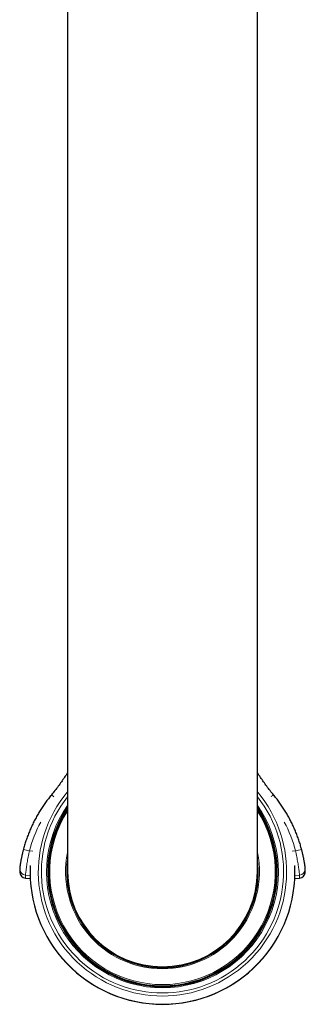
# Model space of a CAD drawing. Header units: millimetres. Extents: x 8 to 947, y 12 to 1137.
# Tile 1 of 41: x 472 to 508, y 328 to 453. Entities that reach past the tile are written whole.
import ezdxf

# ---------------------------------------------------------------- set-up
doc = ezdxf.new("R2010")
doc.units = ezdxf.units.MM

msp = doc.modelspace()

# ---------------------------------------------------------------- linework, layer by layer
at = {"color": 7, "linetype": 'Continuous', "lineweight": 30}
for p, q in [((478.07, 544.94), (478.07, 344.94)), ((502.07, 344.94), (502.07, 544.94)), ((472.03, 345.32), (472.03, 344.93)), ((508.12, 344.93), (508.12, 345.32)), ((472.76, 344.14), (472.76, 344.14)), ((472.76, 344.13), (473.35, 344.08)), ((506.79, 344.08), (507.39, 344.13))]:
    msp.add_line(p, q, dxfattribs=at)
at = {"color": 8, "linetype": 'Continuous', "lineweight": 0}
for p, q in [((473.26, 347.59), (473.69, 347.55)), ((506.45, 347.55), (506.88, 347.59)), ((473.34, 344.47), (472.76, 344.52)), ((472.76, 344.52), (472.76, 344.13)), ((472.76, 344.13), (472.76, 344.14)), ((472.76, 344.13), (473.36, 344.08)), ((506.79, 344.08), (507.39, 344.13)), ((507.39, 344.52), (506.8, 344.47)), ((507.39, 344.13), (507.39, 344.52))]:
    msp.add_line(p, q, dxfattribs=at)
for centre, radius, start, end in [((490.07, 344.94), 15.69, 139.8868, 40.1132), ((474.34, 352.09), 3.08, 49.2614, 56.6503), ((505.8, 352.09), 3.08, 123.3497, 130.7386), ((490.07, 344.94), 15.3, 141.6357, 38.3643), ((490.07, 344.94), 14.65, 144.9961, 270), ((490.07, 344.94), 14.65, 270, 35.0039), ((490.07, 344.94), 14.25, 147.3631, 270), ((490.07, 344.94), 14.25, 270, 32.6369), ((490.06, 343.11), 17.39, 152.1403, 165.0638), ((490.09, 343.11), 17.39, 14.9362, 27.8597), ((471.48, 341.68), 6.17, 73.2139, 80.5881), ((490.07, 344.94), 12.25, 168.4047, 270), ((490.07, 344.94), 12.25, 270, 11.5953), ((508.67, 341.68), 6.17, 99.4119, 106.7861), ((472.83, 345.32), 0.8, 180.0315, 265.0174), ((490.07, 344.94), 16.73, 177.1976, 2.8024), ((507.32, 345.32), 0.8, 274.9826, 359.9694)]:
    msp.add_arc(centre, radius, start, end, dxfattribs=at)
at = {"color": 7, "linetype": 'Continuous', "lineweight": 30}
for centre, radius, start, end in [((490.07, 344.94), 14.5, 145.8516, 270), ((490.07, 344.94), 14.4, 146.4427, 270), ((490.07, 344.94), 14.5, 270, 34.1484), ((490.07, 344.94), 14.4, 270, 33.5573), ((490.07, 344.94), 12.1, 172.6287, 270), ((490.07, 344.94), 12.1, 270, 7.3713), ((472.83, 344.93), 0.8, 180.0115, 265.0174), ((490.07, 344.94), 16.74, 177.4434, 270), ((490.07, 344.94), 12, 180, 270), ((490.07, 344.94), 16.74, 270, 2.5566), ((490.07, 344.94), 12, 270, 0), ((507.32, 344.93), 0.8, 274.9826, 359.9885)]:
    msp.add_arc(centre, radius, start, end, dxfattribs=at)
for points, knots in [([(478.07, 357.46), (478.07, 357.46), (477.95, 357.27), (477.69, 356.89), (477.3, 356.31), (476.9, 355.75), (476.47, 355.2), (476.18, 354.84), (476.04, 354.66)], [0, 0, 0, 0, 0.000178, 0.199554, 0.399106, 0.598946, 0.799198, 1, 1, 1, 1]), ([(504.11, 354.66), (503.96, 354.84), (503.67, 355.2), (503.25, 355.75), (502.84, 356.31), (502.45, 356.88), (502.19, 357.27), (502.07, 357.46), (502.07, 357.46)], [0, 0, 0, 0, 0.2007136, 0.4008781, 0.6006311, 0.8000968, 0.9993868, 1, 1, 1, 1]), ([(476.04, 354.66), (476, 354.62), (475.9, 354.5), (475.74, 354.3), (475.56, 354.06), (475.38, 353.82), (475.2, 353.58), (475.03, 353.33), (474.86, 353.08), (474.7, 352.82), (474.54, 352.57), (474.38, 352.31), (474.23, 352.05), (474.09, 351.78), (473.94, 351.52), (473.81, 351.25), (473.67, 350.98), (473.55, 350.7), (473.42, 350.43), (473.3, 350.15), (473.19, 349.87), (473.08, 349.59), (472.97, 349.31), (472.87, 349.02), (472.77, 348.74), (472.68, 348.45), (472.59, 348.16), (472.53, 347.93), (472.5, 347.8), (472.49, 347.77)], [0, 0, 0, 0, 0.020792, 0.059421, 0.09805, 0.136679, 0.175308, 0.213937, 0.252566, 0.291195, 0.329824, 0.368453, 0.407082, 0.445711, 0.484339, 0.522968, 0.561597, 0.600226, 0.638855, 0.677483, 0.716112, 0.754741, 0.793369, 0.831998, 0.870627, 0.909255, 0.947884, 0.986513, 1, 1, 1, 1]), ([(507.66, 347.77), (507.64, 347.82), (507.6, 347.97), (507.53, 348.22), (507.45, 348.5), (507.35, 348.79), (507.26, 349.08), (507.15, 349.36), (507.05, 349.64), (506.94, 349.93), (506.82, 350.2), (506.7, 350.48), (506.57, 350.76), (506.44, 351.03), (506.31, 351.3), (506.17, 351.57), (506.03, 351.83), (505.88, 352.1), (505.73, 352.36), (505.57, 352.62), (505.41, 352.87), (505.25, 353.12), (505.08, 353.37), (504.91, 353.62), (504.73, 353.87), (504.55, 354.11), (504.36, 354.35), (504.22, 354.53), (504.13, 354.64), (504.11, 354.66)], [0, 0, 0, 0, 0.020792, 0.059421, 0.098049, 0.136678, 0.175307, 0.213935, 0.252564, 0.291193, 0.329821, 0.36845, 0.407079, 0.445707, 0.484336, 0.522965, 0.561594, 0.600223, 0.638851, 0.67748, 0.716109, 0.754738, 0.793367, 0.831996, 0.870625, 0.909254, 0.947883, 0.986512, 1, 1, 1, 1]), ([(472.49, 347.77), (472.48, 347.72), (472.45, 347.62), (472.41, 347.47), (472.38, 347.33), (472.35, 347.18), (472.31, 347.03), (472.28, 346.88), (472.25, 346.73), (472.22, 346.59), (472.19, 346.45), (472.16, 346.31), (472.14, 346.17), (472.12, 346.05), (472.1, 345.95), (472.09, 345.87), (472.08, 345.8), (472.07, 345.74), (472.07, 345.69), (472.06, 345.65), (472.06, 345.61), (472.05, 345.59), (472.05, 345.56), (472.04, 345.52), (472.04, 345.48), (472.03, 345.43), (472.03, 345.37), (472.03, 345.34), (472.03, 345.32)], [0, 0, 0, 0, 0.043443, 0.085208, 0.125274, 0.163616, 0.212013, 0.257261, 0.299335, 0.346179, 0.393092, 0.44093, 0.489747, 0.539615, 0.575916, 0.611955, 0.645294, 0.675789, 0.703448, 0.728277, 0.750287, 0.76764, 0.789084, 0.814732, 0.844622, 0.877177, 0.939544, 1, 1, 1, 1]), ([(508.12, 345.32), (508.12, 345.34), (508.12, 345.37), (508.11, 345.42), (508.11, 345.47), (508.1, 345.52), (508.1, 345.56), (508.09, 345.59), (508.09, 345.62), (508.08, 345.65), (508.08, 345.69), (508.07, 345.74), (508.06, 345.8), (508.05, 345.87), (508.04, 345.95), (508.02, 346.05), (508, 346.17), (507.98, 346.31), (507.95, 346.45), (507.93, 346.59), (507.9, 346.73), (507.86, 346.88), (507.83, 347.03), (507.8, 347.18), (507.76, 347.33), (507.73, 347.47), (507.69, 347.62), (507.67, 347.72), (507.65, 347.77)], [0, 0, 0, 0, 0.051396, 0.104004, 0.157984, 0.187125, 0.212168, 0.233162, 0.25021, 0.272173, 0.296947, 0.324545, 0.354977, 0.388255, 0.424251, 0.460551, 0.510455, 0.559338, 0.60726, 0.654264, 0.701177, 0.743292, 0.788567, 0.836954, 0.875248, 0.915214, 0.956811, 1, 1, 1, 1]), ([(472.03, 344.93), (472.03, 344.92), (472.03, 344.9), (472.03, 344.87), (472.03, 344.84), (472.03, 344.83)], [0, 0, 0, 0, 0.406701, 0.747601, 1, 1, 1, 1]), ([(508.09, 344.73), (508.09, 344.74), (508.1, 344.76), (508.11, 344.8), (508.11, 344.84), (508.12, 344.89), (508.12, 344.92), (508.12, 344.93)], [0, 0, 0, 0, 0.03641, 0.244909, 0.471541, 0.721991, 1, 1, 1, 1])]:
    msp.add_open_spline(points, degree=3, knots=knots, dxfattribs=at)
at = {"color": 8, "linetype": 'Continuous', "lineweight": 0}
for points, knots in [([(473.26, 347.59), (473.23, 347.46), (473.18, 347.2), (473.1, 346.82), (473.03, 346.45), (472.97, 346.1), (472.92, 345.77), (472.87, 345.46), (472.84, 345.2), (472.81, 344.97), (472.78, 344.79), (472.77, 344.65), (472.76, 344.55), (472.76, 344.53), (472.76, 344.52)], [0, 0, 0, 0, 0.083458, 0.1668, 0.250078, 0.333278, 0.416389, 0.49947, 0.582643, 0.665986, 0.749476, 0.833021, 0.916531, 1, 1, 1, 1]), ([(507.39, 344.52), (507.39, 344.53), (507.39, 344.55), (507.38, 344.65), (507.36, 344.79), (507.34, 344.97), (507.31, 345.2), (507.27, 345.47), (507.22, 345.77), (507.17, 346.1), (507.11, 346.45), (507.04, 346.82), (506.97, 347.21), (506.91, 347.46), (506.88, 347.59)], [0, 0, 0, 0, 0.084019, 0.167748, 0.251296, 0.334688, 0.417929, 0.501078, 0.58422, 0.667426, 0.750697, 0.833942, 0.917057, 1, 1, 1, 1]), ([(507.38, 344.14), (507.38, 344.14), (507.39, 344.13), (507.39, 344.13), (507.39, 344.13)], [0, 0, 0, 0, 0.022151, 1, 1, 1, 1])]:
    msp.add_open_spline(points, degree=3, knots=knots, dxfattribs=at)

doc.saveas('drawing.dxf')
